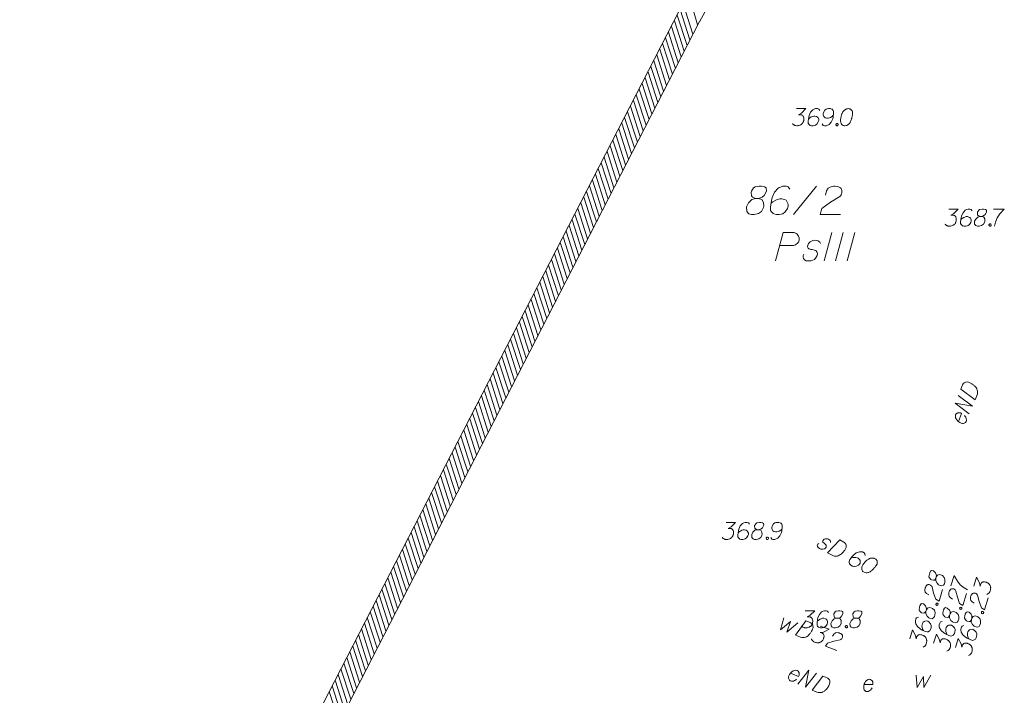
# Model space of a CAD drawing. Header units: metres. Extents: x 5555129 to 5556676, y 5635595 to 5636517.
# Tile 209 of 255: x 5556408 to 5556451, y 5636105 to 5636134. Entities that reach past the tile are written whole.
import ezdxf

# ---------------------------------------------------------------- set-up
doc = ezdxf.new("R2010")
doc.units = ezdxf.units.M
doc.header["$MEASUREMENT"] = 0
doc.linetypes.add('PRZER3-1', pattern=[4, 3, -1])
for name, color, linetype, lineweight in [('#digitalizacja', 7, 'Continuous', 18), ('#skartowane', 7, 'Continuous', 18), ('#zakres', 7, 'Continuous', 18)]:
    doc.layers.add(name, color=color, linetype=linetype, lineweight=lineweight)
doc.layers.add('GESDZI_O', color=7, linetype='Continuous', lineweight=18, true_color=0x0a0909)
doc.layers.add('GESKKL_O', color=7, linetype='PRZER3-1', lineweight=18, true_color=0x008000)

msp = doc.modelspace()

# ---------------------------------------------------------------- linework, layer by layer
at = {"layer": '#digitalizacja', "color": 1, "linetype": 'Continuous', "lineweight": 18, "flags": 128}
for points in [[(5556449.357, 5636117.97), (5556449.433, 5636118.156), (5556449.454, 5636118.192), (5556449.466, 5636118.206), (5556449.488, 5636118.229), (5556449.506, 5636118.241), (5556449.524, 5636118.253), (5556449.562, 5636118.269), (5556449.591, 5636118.276), (5556449.657, 5636118.281), (5556449.777, 5636118.232), (5556449.829, 5636118.204), (5556449.854, 5636118.187), (5556449.879, 5636118.171), (5556449.904, 5636118.154), (5556449.927, 5636118.132), (5556449.955, 5636118.107), (5556449.996, 5636118.065), (5556450.013, 5636118.046), (5556450.055, 5636117.977), (5556450.072, 5636117.926), (5556450.082, 5636117.871), (5556450.083, 5636117.812), (5556450.076, 5636117.764), (5556450.062, 5636117.713), (5556449.974, 5636117.5), (5556449.357, 5636117.97)], [(5556449.719, 5636116.877), (5556449.101, 5636117.347), (5556449.858, 5636117.216), (5556449.24, 5636117.686)], [(5556449.246, 5636116.548), (5556449.389, 5636116.897), (5556449.337, 5636116.925), (5556449.283, 5636116.935), (5556449.225, 5636116.933), (5556449.149, 5636116.887), (5556449.121, 5636116.835), (5556449.114, 5636116.787), (5556449.122, 5636116.713), (5556449.145, 5636116.659), (5556449.191, 5636116.602), (5556449.226, 5636116.562), (5556449.31, 5636116.502), (5556449.37, 5636116.478), (5556449.421, 5636116.463), (5556449.472, 5636116.461), (5556449.559, 5636116.502), (5556449.582, 5636116.544), (5556449.595, 5636116.59), (5556449.597, 5636116.595), (5556449.593, 5636116.68), (5556449.571, 5636116.734), (5556449.55, 5636116.761), (5556449.547, 5636116.769), (5556449.509, 5636116.816)], [(5556441.895, 5636105.522), (5556442.243, 5636105.375), (5556442.271, 5636105.427), (5556442.281, 5636105.481), (5556442.28, 5636105.539), (5556442.236, 5636105.615), (5556442.184, 5636105.644), (5556442.135, 5636105.651), (5556442.062, 5636105.644), (5556442.008, 5636105.622), (5556441.95, 5636105.576), (5556441.909, 5636105.542), (5556441.849, 5636105.459), (5556441.823, 5636105.399), (5556441.808, 5636105.347), (5556441.806, 5636105.297), (5556441.846, 5636105.21), (5556441.887, 5636105.186), (5556441.933, 5636105.173), (5556441.938, 5636105.171), (5556442.023, 5636105.173), (5556442.077, 5636105.195), (5556442.105, 5636105.216), (5556442.113, 5636105.219), (5556442.16, 5636105.256)], [(5556442.219, 5636105.045), (5556442.696, 5636105.658), (5556442.556, 5636104.903), (5556443.033, 5636105.515)], [(5556443.316, 5636105.395), (5556443.501, 5636105.317), (5556443.537, 5636105.296), (5556443.551, 5636105.283), (5556443.573, 5636105.261), (5556443.585, 5636105.243), (5556443.597, 5636105.225), (5556443.612, 5636105.187), (5556443.619, 5636105.158), (5556443.624, 5636105.092), (5556443.573, 5636104.972), (5556443.545, 5636104.92), (5556443.528, 5636104.896), (5556443.511, 5636104.871), (5556443.494, 5636104.846), (5556443.471, 5636104.823), (5556443.447, 5636104.795), (5556443.404, 5636104.755), (5556443.384, 5636104.738), (5556443.315, 5636104.697), (5556443.263, 5636104.68), (5556443.208, 5636104.672), (5556443.15, 5636104.671), (5556443.102, 5636104.678), (5556443.051, 5636104.693), (5556442.839, 5636104.783), (5556443.316, 5636105.395)]]:
    msp.add_lwpolyline(points, dxfattribs=at)
at = {"layer": '#digitalizacja', "color": 36, "linetype": 'Continuous', "lineweight": 18, "true_color": 0x7d3300, "flags": 128}
for points in [[(5556443.645, 5636111.242), (5556443.649, 5636111.287), (5556443.626, 5636111.332), (5556443.6, 5636111.359), (5556443.556, 5636111.39), (5556443.512, 5636111.407), (5556443.433, 5636111.409), (5556443.369, 5636111.389), (5556443.334, 5636111.361), (5556443.306, 5636111.322), (5556443.303, 5636111.29), (5556443.315, 5636111.264), (5556443.323, 5636111.253), (5556443.349, 5636111.226), (5556443.382, 5636111.201), (5556443.429, 5636111.163), (5556443.455, 5636111.136), (5556443.464, 5636111.091), (5556443.455, 5636111.049), (5556443.425, 5636111.005), (5556443.382, 5636110.974), (5556443.315, 5636110.949), (5556443.267, 5636110.948), (5556443.22, 5636110.96), (5556443.165, 5636110.982), (5556443.106, 5636111.021), (5556443.075, 5636111.064), (5556443.068, 5636111.101), (5556443.077, 5636111.143), (5556443.096, 5636111.179), (5556443.129, 5636111.202)], [(5556444.05, 5636111.361), (5556444.227, 5636111.267), (5556444.26, 5636111.242), (5556444.273, 5636111.228), (5556444.294, 5636111.204), (5556444.304, 5636111.185), (5556444.314, 5636111.167), (5556444.326, 5636111.127), (5556444.331, 5636111.097), (5556444.329, 5636111.031), (5556444.268, 5636110.917), (5556444.235, 5636110.867), (5556444.216, 5636110.844), (5556444.197, 5636110.821), (5556444.178, 5636110.798), (5556444.153, 5636110.777), (5556444.126, 5636110.751), (5556444.08, 5636110.716), (5556444.059, 5636110.7), (5556443.987, 5636110.665), (5556443.934, 5636110.653), (5556443.878, 5636110.649), (5556443.82, 5636110.654), (5556443.773, 5636110.665), (5556443.723, 5636110.685), (5556443.52, 5636110.793), (5556444.05, 5636111.361)], [(5556445.168, 5636110.672), (5556445.156, 5636110.751), (5556445.118, 5636110.792), (5556445.045, 5636110.831), (5556444.982, 5636110.838), (5556444.945, 5636110.844), (5556444.91, 5636110.842), (5556444.777, 5636110.793), (5556444.653, 5636110.698), (5556444.601, 5636110.639), (5556444.5, 5636110.499), (5556444.458, 5636110.421), (5556444.463, 5636110.378), (5556444.482, 5636110.314), (5556444.492, 5636110.296), (5556444.536, 5636110.252), (5556444.604, 5636110.216), (5556444.661, 5636110.199), (5556444.703, 5636110.19), (5556444.778, 5636110.204), (5556444.874, 5636110.259), (5556444.918, 5636110.303), (5556444.94, 5636110.345), (5556444.95, 5636110.426), (5556444.943, 5636110.464), (5556444.918, 5636110.504), (5556444.863, 5636110.553), (5556444.817, 5636110.578), (5556444.751, 5636110.593), (5556444.706, 5636110.596), (5556444.621, 5636110.588), (5556444.576, 5636110.579), (5556444.552, 5636110.571)], [(5556445.608, 5636110.531), (5556445.597, 5636110.537), (5556445.563, 5636110.548), (5556445.54, 5636110.554), (5556445.521, 5636110.557), (5556445.49, 5636110.56), (5556445.45, 5636110.561), (5556445.416, 5636110.56), (5556445.378, 5636110.553), (5556445.352, 5636110.54), (5556445.322, 5636110.523), (5556445.293, 5636110.505), (5556445.26, 5636110.482), (5556445.239, 5636110.466), (5556445.212, 5636110.441), (5556445.168, 5636110.397), (5556445.111, 5636110.327), (5556445.067, 5636110.27), (5556445.037, 5636110.213), (5556445.02, 5636110.168), (5556445.016, 5636110.11), (5556445.017, 5636110.076), (5556445.027, 5636110.031), (5556445.047, 5636109.993), (5556445.06, 5636109.98), (5556445.088, 5636109.958), (5556445.114, 5636109.944), (5556445.159, 5636109.927), (5556445.201, 5636109.918), (5556445.235, 5636109.92), (5556445.286, 5636109.926), (5556445.31, 5636109.934), (5556445.342, 5636109.943), (5556445.368, 5636109.956), (5556445.387, 5636109.966), (5556445.411, 5636109.987), (5556445.422, 5636109.994), (5556445.447, 5636110.015), (5556445.474, 5636110.04), (5556445.501, 5636110.066), (5556445.517, 5636110.084), (5556445.531, 5636110.097), (5556445.547, 5636110.115), (5556445.582, 5636110.157), (5556445.601, 5636110.18), (5556445.62, 5636110.203), (5556445.645, 5636110.237), (5556445.675, 5636110.281), (5556445.684, 5636110.297), (5556445.69, 5636110.32), (5556445.695, 5636110.344), (5556445.696, 5636110.383), (5556445.692, 5636110.413), (5556445.685, 5636110.437), (5556445.672, 5636110.463), (5556445.657, 5636110.485), (5556445.644, 5636110.498), (5556445.631, 5636110.512), (5556445.608, 5636110.531)]]:
    msp.add_lwpolyline(points, dxfattribs=at)
at = {"layer": '#digitalizacja', "color": 5, "linetype": 'Continuous', "lineweight": 18, "flags": 128}
for points in [[(5556441.599, 5636107.943), (5556441.459, 5636107.422), (5556441.894, 5636107.785), (5556441.731, 5636107.323), (5556442.213, 5636107.731)], [(5556442.565, 5636107.817), (5556442.754, 5636107.748), (5556442.791, 5636107.728), (5556442.805, 5636107.717), (5556442.829, 5636107.695), (5556442.842, 5636107.678), (5556442.854, 5636107.661), (5556442.872, 5636107.623), (5556442.88, 5636107.595), (5556442.888, 5636107.529), (5556442.843, 5636107.407), (5556442.818, 5636107.354), (5556442.802, 5636107.328), (5556442.786, 5636107.302), (5556442.771, 5636107.277), (5556442.749, 5636107.253), (5556442.726, 5636107.224), (5556442.686, 5636107.182), (5556442.667, 5636107.164), (5556442.6, 5636107.119), (5556442.549, 5636107.1), (5556442.495, 5636107.088), (5556442.436, 5636107.084), (5556442.388, 5636107.089), (5556442.336, 5636107.102), (5556442.12, 5636107.181), (5556442.565, 5636107.817)], [(5556443.198, 5636107.586), (5556443.586, 5636107.445), (5556443.334, 5636107.323), (5556443.19, 5636107.306), (5556443.29, 5636107.27), (5556443.31, 5636107.256), (5556443.319, 5636107.246), (5556443.328, 5636107.237), (5556443.337, 5636107.227), (5556443.353, 5636107.203), (5556443.358, 5636107.182), (5556443.363, 5636107.161), (5556443.363, 5636107.142), (5556443.36, 5636107.1), (5556443.353, 5636107.064), (5556443.347, 5636107.048), (5556443.339, 5636107.025), (5556443.321, 5636106.994), (5556443.308, 5636106.974), (5556443.294, 5636106.954), (5556443.282, 5636106.939), (5556443.273, 5636106.93), (5556443.263, 5636106.921), (5556443.254, 5636106.912), (5556443.236, 5636106.899), (5556443.212, 5636106.883), (5556443.189, 5636106.873), (5556443.174, 5636106.866), (5556443.153, 5636106.861), (5556443.132, 5636106.856), (5556443.106, 5636106.853), (5556443.093, 5636106.851), (5556443.05, 5636106.854), (5556443.015, 5636106.861), (5556442.991, 5636106.863), (5556442.952, 5636106.877), (5556442.91, 5636106.899), (5556442.895, 5636106.911), (5556442.88, 5636106.922), (5556442.866, 5636106.934), (5556442.853, 5636106.951), (5556442.84, 5636106.968), (5556442.821, 5636107.001), (5556442.812, 5636107.029)], [(5556443.727, 5636107.142), (5556443.793, 5636107.237), (5556443.862, 5636107.287), (5556443.922, 5636107.297), (5556443.978, 5636107.295), (5556444.019, 5636107.287), (5556444.046, 5636107.277), (5556444.094, 5636107.253), (5556444.124, 5636107.23), (5556444.138, 5636107.218), (5556444.165, 5636107.189), (5556444.174, 5636107.161), (5556444.177, 5636107.135), (5556444.176, 5636107.116), (5556444.174, 5636107.092), (5556444.164, 5636107.064), (5556444.148, 5636107.038), (5556444.137, 5636107.024), (5556444.117, 5636107.006), (5556444.093, 5636106.989), (5556444.07, 5636106.979), (5556443.792, 5636106.923), (5556443.517, 5636106.841), (5556443.423, 5636106.706), (5556443.928, 5636106.521)]]:
    msp.add_lwpolyline(points, dxfattribs=at)
at = {"layer": '#skartowane', "color": 7, "linetype": 'Continuous', "lineweight": 18, "flags": 128}
for points in [[(5556442.155, 5636130.257), (5556442.568, 5636130.257), (5556442.374, 5636130.056), (5556442.244, 5636129.991), (5556442.35, 5636129.991), (5556442.374, 5636129.985), (5556442.385, 5636129.979), (5556442.397, 5636129.973), (5556442.409, 5636129.967), (5556442.433, 5636129.95), (5556442.444, 5636129.932), (5556442.456, 5636129.914), (5556442.462, 5636129.897), (5556442.474, 5636129.855), (5556442.48, 5636129.82), (5556442.48, 5636129.802), (5556442.48, 5636129.778), (5556442.474, 5636129.743), (5556442.468, 5636129.719), (5556442.462, 5636129.696), (5556442.456, 5636129.678), (5556442.45, 5636129.666), (5556442.444, 5636129.654), (5556442.439, 5636129.643), (5556442.427, 5636129.625), (5556442.409, 5636129.601), (5556442.391, 5636129.584), (5556442.38, 5636129.572), (5556442.362, 5636129.56), (5556442.344, 5636129.548), (5556442.32, 5636129.536), (5556442.309, 5636129.53), (5556442.267, 5636129.519), (5556442.232, 5636129.513), (5556442.208, 5636129.507), (5556442.167, 5636129.507), (5556442.12, 5636129.513), (5556442.102, 5636129.519), (5556442.084, 5636129.525), (5556442.066, 5636129.53), (5556442.049, 5636129.542), (5556442.031, 5636129.554), (5556442.002, 5636129.578), (5556441.984, 5636129.601)], [(5556443.177, 5636130.174), (5556443.129, 5636130.239), (5556443.076, 5636130.257), (5556442.994, 5636130.257), (5556442.935, 5636130.233), (5556442.899, 5636130.221), (5556442.87, 5636130.204), (5556442.775, 5636130.097), (5556442.71, 5636129.956), (5556442.692, 5636129.879), (5556442.669, 5636129.708), (5556442.669, 5636129.619), (5556442.692, 5636129.584), (5556442.74, 5636129.536), (5556442.757, 5636129.525), (5556442.816, 5636129.507), (5556442.893, 5636129.507), (5556442.952, 5636129.519), (5556442.994, 5636129.53), (5556443.053, 5636129.578), (5556443.112, 5636129.672), (5556443.129, 5636129.731), (5556443.129, 5636129.778), (5556443.1, 5636129.855), (5556443.076, 5636129.885), (5556443.035, 5636129.908), (5556442.964, 5636129.926), (5556442.911, 5636129.926), (5556442.846, 5636129.908), (5556442.805, 5636129.891), (5556442.734, 5636129.843), (5556442.698, 5636129.814), (5556442.681, 5636129.796)], [(5556443.277, 5636129.589), (5556443.324, 5636129.525), (5556443.377, 5636129.507), (5556443.46, 5636129.507), (5556443.519, 5636129.53), (5556443.555, 5636129.542), (5556443.584, 5636129.56), (5556443.679, 5636129.666), (5556443.744, 5636129.808), (5556443.761, 5636129.885), (5556443.785, 5636130.056), (5556443.785, 5636130.145), (5556443.761, 5636130.18), (5556443.714, 5636130.227), (5556443.696, 5636130.239), (5556443.637, 5636130.257), (5556443.56, 5636130.257), (5556443.501, 5636130.245), (5556443.46, 5636130.233), (5556443.401, 5636130.186), (5556443.342, 5636130.091), (5556443.324, 5636130.032), (5556443.324, 5636129.985), (5556443.354, 5636129.908), (5556443.377, 5636129.879), (5556443.419, 5636129.855), (5556443.49, 5636129.837), (5556443.543, 5636129.837), (5556443.608, 5636129.855), (5556443.649, 5636129.873), (5556443.72, 5636129.92), (5556443.755, 5636129.95), (5556443.773, 5636129.967)], [(5556444.44, 5636130.257), (5556444.428, 5636130.257), (5556444.393, 5636130.251), (5556444.369, 5636130.245), (5556444.352, 5636130.239), (5556444.322, 5636130.227), (5556444.287, 5636130.21), (5556444.257, 5636130.192), (5556444.228, 5636130.168), (5556444.21, 5636130.145), (5556444.192, 5636130.115), (5556444.175, 5636130.086), (5556444.157, 5636130.05), (5556444.145, 5636130.026), (5556444.133, 5636129.991), (5556444.116, 5636129.932), (5556444.098, 5636129.843), (5556444.086, 5636129.773), (5556444.086, 5636129.708), (5556444.092, 5636129.66), (5556444.116, 5636129.607), (5556444.133, 5636129.578), (5556444.163, 5636129.542), (5556444.198, 5636129.519), (5556444.216, 5636129.513), (5556444.251, 5636129.507), (5556444.281, 5636129.507), (5556444.328, 5636129.513), (5556444.369, 5636129.525), (5556444.399, 5636129.542), (5556444.44, 5636129.572), (5556444.458, 5636129.589), (5556444.482, 5636129.613), (5556444.499, 5636129.637), (5556444.511, 5636129.654), (5556444.523, 5636129.684), (5556444.529, 5636129.696), (5556444.541, 5636129.725), (5556444.553, 5636129.761), (5556444.564, 5636129.796), (5556444.57, 5636129.82), (5556444.576, 5636129.837), (5556444.582, 5636129.861), (5556444.594, 5636129.914), (5556444.6, 5636129.944), (5556444.606, 5636129.973), (5556444.612, 5636130.015), (5556444.617, 5636130.068), (5556444.617, 5636130.086), (5556444.612, 5636130.109), (5556444.606, 5636130.133), (5556444.588, 5636130.168), (5556444.57, 5636130.192), (5556444.553, 5636130.21), (5556444.529, 5636130.227), (5556444.505, 5636130.239), (5556444.488, 5636130.245), (5556444.47, 5636130.251), (5556444.44, 5636130.257)], [(5556443.921, 5636129.607), (5556443.95, 5636129.607), (5556443.968, 5636129.595), (5556443.986, 5636129.572), (5556443.986, 5636129.542), (5556443.968, 5636129.519), (5556443.95, 5636129.507), (5556443.921, 5636129.507), (5556443.903, 5636129.519), (5556443.885, 5636129.542), (5556443.885, 5636129.572), (5556443.903, 5636129.595), (5556443.921, 5636129.607)], [(5556448.83, 5636125.857), (5556449.243, 5636125.857), (5556449.048, 5636125.657), (5556448.918, 5636125.592), (5556449.025, 5636125.592), (5556449.048, 5636125.586), (5556449.06, 5636125.58), (5556449.072, 5636125.574), (5556449.084, 5636125.568), (5556449.107, 5636125.55), (5556449.119, 5636125.532), (5556449.131, 5636125.515), (5556449.137, 5636125.497), (5556449.149, 5636125.456), (5556449.154, 5636125.42), (5556449.154, 5636125.403), (5556449.154, 5636125.379), (5556449.149, 5636125.343), (5556449.143, 5636125.32), (5556449.137, 5636125.296), (5556449.131, 5636125.279), (5556449.125, 5636125.267), (5556449.119, 5636125.255), (5556449.113, 5636125.243), (5556449.101, 5636125.225), (5556449.084, 5636125.202), (5556449.066, 5636125.184), (5556449.054, 5636125.172), (5556449.036, 5636125.16), (5556449.019, 5636125.149), (5556448.995, 5636125.137), (5556448.983, 5636125.131), (5556448.942, 5636125.119), (5556448.906, 5636125.113), (5556448.883, 5636125.107), (5556448.842, 5636125.107), (5556448.794, 5636125.113), (5556448.777, 5636125.119), (5556448.759, 5636125.125), (5556448.741, 5636125.131), (5556448.723, 5636125.143), (5556448.706, 5636125.155), (5556448.676, 5636125.178), (5556448.658, 5636125.202)], [(5556449.851, 5636125.775), (5556449.804, 5636125.84), (5556449.751, 5636125.857), (5556449.668, 5636125.857), (5556449.609, 5636125.834), (5556449.574, 5636125.822), (5556449.544, 5636125.804), (5556449.45, 5636125.698), (5556449.385, 5636125.556), (5556449.367, 5636125.479), (5556449.343, 5636125.308), (5556449.343, 5636125.22), (5556449.367, 5636125.184), (5556449.414, 5636125.137), (5556449.432, 5636125.125), (5556449.491, 5636125.107), (5556449.568, 5636125.107), (5556449.627, 5636125.119), (5556449.668, 5636125.131), (5556449.727, 5636125.178), (5556449.786, 5636125.273), (5556449.804, 5636125.332), (5556449.804, 5636125.379), (5556449.775, 5636125.456), (5556449.751, 5636125.485), (5556449.71, 5636125.509), (5556449.639, 5636125.527), (5556449.586, 5636125.527), (5556449.521, 5636125.509), (5556449.479, 5636125.491), (5556449.408, 5636125.444), (5556449.373, 5636125.414), (5556449.355, 5636125.397)], [(5556450.188, 5636125.532), (5556450.27, 5636125.532), (5556450.294, 5636125.538), (5556450.365, 5636125.568), (5556450.418, 5636125.615), (5556450.477, 5636125.727), (5556450.471, 5636125.81), (5556450.43, 5636125.84), (5556450.347, 5636125.857), (5556450.288, 5636125.857), (5556450.176, 5636125.84), (5556450.141, 5636125.81), (5556450.082, 5636125.721), (5556450.076, 5636125.692), (5556450.087, 5636125.603), (5556450.111, 5636125.568), (5556450.188, 5636125.532), (5556450.093, 5636125.509), (5556450.005, 5636125.42), (5556449.958, 5636125.332), (5556449.952, 5636125.302), (5556449.958, 5636125.19), (5556450.011, 5636125.131), (5556450.082, 5636125.107), (5556450.152, 5636125.107), (5556450.265, 5636125.137), (5556450.347, 5636125.19), (5556450.4, 5636125.296), (5556450.406, 5636125.332), (5556450.4, 5636125.426), (5556450.353, 5636125.509), (5556450.27, 5636125.532)], [(5556450.784, 5636125.857), (5556451.257, 5636125.857), (5556451.227, 5636125.828), (5556451.056, 5636125.645), (5556450.938, 5636125.479), (5556450.867, 5636125.284), (5556450.82, 5636125.107)], [(5556450.619, 5636125.208), (5556450.648, 5636125.208), (5556450.666, 5636125.196), (5556450.684, 5636125.172), (5556450.684, 5636125.143), (5556450.666, 5636125.119), (5556450.648, 5636125.107), (5556450.619, 5636125.107), (5556450.601, 5636125.119), (5556450.583, 5636125.143), (5556450.583, 5636125.172), (5556450.601, 5636125.196), (5556450.619, 5636125.208)], [(5556439.075, 5636112.129), (5556439.488, 5636112.129), (5556439.293, 5636111.928), (5556439.163, 5636111.863), (5556439.269, 5636111.863), (5556439.293, 5636111.858), (5556439.305, 5636111.852), (5556439.317, 5636111.846), (5556439.328, 5636111.84), (5556439.352, 5636111.822), (5556439.364, 5636111.804), (5556439.376, 5636111.787), (5556439.382, 5636111.769), (5556439.393, 5636111.728), (5556439.399, 5636111.692), (5556439.399, 5636111.674), (5556439.399, 5636111.651), (5556439.393, 5636111.615), (5556439.387, 5636111.592), (5556439.382, 5636111.568), (5556439.376, 5636111.55), (5556439.37, 5636111.539), (5556439.364, 5636111.527), (5556439.358, 5636111.515), (5556439.346, 5636111.497), (5556439.328, 5636111.474), (5556439.311, 5636111.456), (5556439.299, 5636111.444), (5556439.281, 5636111.432), (5556439.263, 5636111.421), (5556439.24, 5636111.409), (5556439.228, 5636111.403), (5556439.187, 5636111.391), (5556439.151, 5636111.385), (5556439.128, 5636111.379), (5556439.086, 5636111.379), (5556439.039, 5636111.385), (5556439.021, 5636111.391), (5556439.004, 5636111.397), (5556438.986, 5636111.403), (5556438.968, 5636111.415), (5556438.95, 5636111.426), (5556438.921, 5636111.45), (5556438.903, 5636111.474)], [(5556440.096, 5636112.047), (5556440.049, 5636112.111), (5556439.996, 5636112.129), (5556439.913, 5636112.129), (5556439.854, 5636112.106), (5556439.819, 5636112.094), (5556439.789, 5636112.076), (5556439.695, 5636111.97), (5556439.63, 5636111.828), (5556439.612, 5636111.751), (5556439.588, 5636111.58), (5556439.588, 5636111.491), (5556439.612, 5636111.456), (5556439.659, 5636111.409), (5556439.677, 5636111.397), (5556439.736, 5636111.379), (5556439.813, 5636111.379), (5556439.872, 5636111.391), (5556439.913, 5636111.403), (5556439.972, 5636111.45), (5556440.031, 5636111.545), (5556440.049, 5636111.604), (5556440.049, 5636111.651), (5556440.019, 5636111.728), (5556439.996, 5636111.757), (5556439.954, 5636111.781), (5556439.883, 5636111.798), (5556439.83, 5636111.798), (5556439.765, 5636111.781), (5556439.724, 5636111.763), (5556439.653, 5636111.716), (5556439.618, 5636111.686), (5556439.6, 5636111.669)], [(5556440.433, 5636111.804), (5556440.515, 5636111.804), (5556440.539, 5636111.81), (5556440.61, 5636111.84), (5556440.663, 5636111.887), (5556440.722, 5636111.999), (5556440.716, 5636112.082), (5556440.675, 5636112.111), (5556440.592, 5636112.129), (5556440.533, 5636112.129), (5556440.421, 5636112.111), (5556440.385, 5636112.082), (5556440.326, 5636111.993), (5556440.32, 5636111.964), (5556440.332, 5636111.875), (5556440.356, 5636111.84), (5556440.433, 5636111.804), (5556440.338, 5636111.781), (5556440.25, 5636111.692), (5556440.202, 5636111.604), (5556440.196, 5636111.574), (5556440.202, 5636111.462), (5556440.255, 5636111.403), (5556440.326, 5636111.379), (5556440.397, 5636111.379), (5556440.509, 5636111.409), (5556440.592, 5636111.462), (5556440.645, 5636111.568), (5556440.651, 5636111.604), (5556440.645, 5636111.698), (5556440.598, 5636111.781), (5556440.515, 5636111.804)], [(5556441.029, 5636111.462), (5556441.076, 5636111.397), (5556441.129, 5636111.379), (5556441.212, 5636111.379), (5556441.271, 5636111.403), (5556441.307, 5636111.415), (5556441.336, 5636111.432), (5556441.431, 5636111.539), (5556441.496, 5636111.68), (5556441.513, 5636111.757), (5556441.537, 5636111.928), (5556441.537, 5636112.017), (5556441.513, 5636112.052), (5556441.466, 5636112.1), (5556441.448, 5636112.111), (5556441.389, 5636112.129), (5556441.312, 5636112.129), (5556441.253, 5636112.117), (5556441.212, 5636112.106), (5556441.153, 5636112.058), (5556441.094, 5636111.964), (5556441.076, 5636111.905), (5556441.076, 5636111.858), (5556441.106, 5636111.781), (5556441.129, 5636111.751), (5556441.171, 5636111.728), (5556441.242, 5636111.71), (5556441.295, 5636111.71), (5556441.36, 5636111.728), (5556441.401, 5636111.745), (5556441.472, 5636111.793), (5556441.507, 5636111.822), (5556441.525, 5636111.84)], [(5556440.864, 5636111.48), (5556440.893, 5636111.48), (5556440.911, 5636111.468), (5556440.929, 5636111.444), (5556440.929, 5636111.415), (5556440.911, 5636111.391), (5556440.893, 5636111.379), (5556440.864, 5636111.379), (5556440.846, 5636111.391), (5556440.828, 5636111.415), (5556440.828, 5636111.444), (5556440.846, 5636111.468), (5556440.864, 5636111.48)], [(5556448.256, 5636109.666), (5556448.28, 5636109.745), (5556448.281, 5636109.769), (5556448.273, 5636109.846), (5556448.244, 5636109.91), (5556448.153, 5636109.999), (5556448.072, 5636110.017), (5556448.032, 5636109.986), (5556447.991, 5636109.912), (5556447.974, 5636109.856), (5556447.959, 5636109.743), (5556447.977, 5636109.701), (5556448.045, 5636109.619), (5556448.071, 5636109.605), (5556448.159, 5636109.59), (5556448.2, 5636109.603), (5556448.256, 5636109.666), (5556448.252, 5636109.569), (5556448.311, 5636109.458), (5556448.382, 5636109.388), (5556448.409, 5636109.373), (5556448.518, 5636109.347), (5556448.59, 5636109.381), (5556448.633, 5636109.442), (5556448.653, 5636109.509), (5556448.657, 5636109.625), (5556448.63, 5636109.72), (5556448.544, 5636109.801), (5556448.512, 5636109.817), (5556448.419, 5636109.839), (5556448.327, 5636109.818), (5556448.28, 5636109.745)], [(5556448.919, 5636109.352), (5556449.055, 5636109.804), (5556449.075, 5636109.768), (5556449.201, 5636109.551), (5556449.325, 5636109.39), (5556449.492, 5636109.266), (5556449.648, 5636109.17)], [(5556449.92, 5636109.328), (5556450.039, 5636109.724), (5556450.175, 5636109.48), (5556450.2, 5636109.336), (5556450.231, 5636109.438), (5556450.243, 5636109.459), (5556450.252, 5636109.469), (5556450.261, 5636109.478), (5556450.27, 5636109.488), (5556450.294, 5636109.505), (5556450.314, 5636109.512), (5556450.335, 5636109.518), (5556450.354, 5636109.518), (5556450.396, 5636109.518), (5556450.432, 5636109.513), (5556450.449, 5636109.508), (5556450.472, 5636109.501), (5556450.504, 5636109.485), (5556450.525, 5636109.473), (5556450.546, 5636109.461), (5556450.561, 5636109.45), (5556450.571, 5636109.441), (5556450.58, 5636109.432), (5556450.59, 5636109.423), (5556450.603, 5636109.406), (5556450.621, 5636109.382), (5556450.633, 5636109.36), (5556450.641, 5636109.346), (5556450.647, 5636109.325), (5556450.653, 5636109.305), (5556450.657, 5636109.279), (5556450.66, 5636109.266), (5556450.659, 5636109.223), (5556450.655, 5636109.187), (5556450.653, 5636109.163), (5556450.642, 5636109.123), (5556450.622, 5636109.08), (5556450.611, 5636109.064), (5556450.601, 5636109.049), (5556450.59, 5636109.034), (5556450.574, 5636109.02), (5556450.557, 5636109.007), (5556450.526, 5636108.985), (5556450.498, 5636108.975)], [(5556447.948, 5636108.951), (5556447.849, 5636109.011), (5556447.795, 5636109.077), (5556447.782, 5636109.137), (5556447.781, 5636109.193), (5556447.787, 5636109.234), (5556447.795, 5636109.262), (5556447.816, 5636109.311), (5556447.838, 5636109.342), (5556447.849, 5636109.357), (5556447.876, 5636109.386), (5556447.904, 5636109.396), (5556447.93, 5636109.401), (5556447.948, 5636109.401), (5556447.973, 5636109.4), (5556448.001, 5636109.391), (5556448.027, 5636109.377), (5556448.043, 5636109.367), (5556448.062, 5636109.348), (5556448.079, 5636109.325), (5556448.091, 5636109.303), (5556448.163, 5636109.028), (5556448.26, 5636108.758), (5556448.401, 5636108.673), (5556448.556, 5636109.187)], [(5556448.99, 5636108.769), (5556448.892, 5636108.83), (5556448.837, 5636108.896), (5556448.824, 5636108.955), (5556448.823, 5636109.011), (5556448.829, 5636109.052), (5556448.837, 5636109.081), (5556448.859, 5636109.13), (5556448.88, 5636109.16), (5556448.891, 5636109.176), (5556448.918, 5636109.204), (5556448.946, 5636109.215), (5556448.972, 5636109.219), (5556448.99, 5636109.22), (5556449.015, 5636109.218), (5556449.043, 5636109.21), (5556449.07, 5636109.196), (5556449.085, 5636109.185), (5556449.104, 5636109.167), (5556449.122, 5636109.143), (5556449.133, 5636109.121), (5556449.205, 5636108.847), (5556449.302, 5636108.577), (5556449.443, 5636108.491), (5556449.598, 5636109.006)], [(5556449.942, 5636108.582), (5556449.843, 5636108.642), (5556449.789, 5636108.708), (5556449.776, 5636108.767), (5556449.774, 5636108.823), (5556449.78, 5636108.865), (5556449.789, 5636108.893), (5556449.81, 5636108.942), (5556449.831, 5636108.973), (5556449.842, 5636108.988), (5556449.869, 5636109.017), (5556449.897, 5636109.027), (5556449.923, 5636109.031), (5556449.942, 5636109.032), (5556449.966, 5636109.031), (5556449.994, 5636109.022), (5556450.021, 5636109.008), (5556450.036, 5636108.997), (5556450.055, 5636108.979), (5556450.073, 5636108.955), (5556450.085, 5636108.933), (5556450.156, 5636108.659), (5556450.254, 5636108.389), (5556450.395, 5636108.303), (5556450.55, 5636108.818)], [(5556442.543, 5636108.257), (5556442.956, 5636108.257), (5556442.761, 5636108.056), (5556442.631, 5636107.991), (5556442.737, 5636107.991), (5556442.761, 5636107.985), (5556442.773, 5636107.979), (5556442.785, 5636107.973), (5556442.796, 5636107.967), (5556442.82, 5636107.95), (5556442.832, 5636107.932), (5556442.844, 5636107.914), (5556442.85, 5636107.897), (5556442.861, 5636107.855), (5556442.867, 5636107.82), (5556442.867, 5636107.802), (5556442.867, 5636107.778), (5556442.861, 5636107.743), (5556442.856, 5636107.719), (5556442.85, 5636107.696), (5556442.844, 5636107.678), (5556442.838, 5636107.666), (5556442.832, 5636107.655), (5556442.826, 5636107.643), (5556442.814, 5636107.625), (5556442.796, 5636107.601), (5556442.779, 5636107.584), (5556442.767, 5636107.572), (5556442.749, 5636107.56), (5556442.732, 5636107.548), (5556442.708, 5636107.536), (5556442.696, 5636107.53), (5556442.655, 5636107.519), (5556442.619, 5636107.513), (5556442.596, 5636107.507), (5556442.554, 5636107.507), (5556442.507, 5636107.513), (5556442.489, 5636107.519), (5556442.472, 5636107.525), (5556442.454, 5636107.53), (5556442.436, 5636107.542), (5556442.419, 5636107.554), (5556442.389, 5636107.578), (5556442.371, 5636107.601)], [(5556443.564, 5636108.174), (5556443.517, 5636108.239), (5556443.464, 5636108.257), (5556443.381, 5636108.257), (5556443.322, 5636108.233), (5556443.287, 5636108.221), (5556443.257, 5636108.204), (5556443.163, 5636108.097), (5556443.098, 5636107.956), (5556443.08, 5636107.879), (5556443.056, 5636107.708), (5556443.056, 5636107.619), (5556443.08, 5636107.584), (5556443.127, 5636107.536), (5556443.145, 5636107.525), (5556443.204, 5636107.507), (5556443.281, 5636107.507), (5556443.34, 5636107.519), (5556443.381, 5636107.53), (5556443.44, 5636107.578), (5556443.499, 5636107.672), (5556443.517, 5636107.731), (5556443.517, 5636107.778), (5556443.487, 5636107.855), (5556443.464, 5636107.885), (5556443.422, 5636107.908), (5556443.352, 5636107.926), (5556443.298, 5636107.926), (5556443.233, 5636107.908), (5556443.192, 5636107.891), (5556443.121, 5636107.843), (5556443.086, 5636107.814), (5556443.068, 5636107.796)], [(5556443.901, 5636107.932), (5556443.983, 5636107.932), (5556444.007, 5636107.938), (5556444.078, 5636107.967), (5556444.131, 5636108.015), (5556444.19, 5636108.127), (5556444.184, 5636108.21), (5556444.143, 5636108.239), (5556444.06, 5636108.257), (5556444.001, 5636108.257), (5556443.889, 5636108.239), (5556443.853, 5636108.21), (5556443.794, 5636108.121), (5556443.789, 5636108.092), (5556443.8, 5636108.003), (5556443.824, 5636107.967), (5556443.901, 5636107.932), (5556443.806, 5636107.908), (5556443.718, 5636107.82), (5556443.67, 5636107.731), (5556443.664, 5636107.702), (5556443.67, 5636107.59), (5556443.724, 5636107.53), (5556443.794, 5636107.507), (5556443.865, 5636107.507), (5556443.977, 5636107.536), (5556444.06, 5636107.59), (5556444.113, 5636107.696), (5556444.119, 5636107.731), (5556444.113, 5636107.826), (5556444.066, 5636107.908), (5556443.983, 5636107.932)], [(5556444.733, 5636107.932), (5556444.816, 5636107.932), (5556444.84, 5636107.938), (5556444.91, 5636107.967), (5556444.964, 5636108.015), (5556445.023, 5636108.127), (5556445.017, 5636108.21), (5556444.975, 5636108.239), (5556444.893, 5636108.257), (5556444.834, 5636108.257), (5556444.721, 5636108.239), (5556444.686, 5636108.21), (5556444.627, 5636108.121), (5556444.621, 5636108.092), (5556444.633, 5636108.003), (5556444.657, 5636107.967), (5556444.733, 5636107.932), (5556444.639, 5636107.908), (5556444.55, 5636107.82), (5556444.503, 5636107.731), (5556444.497, 5636107.702), (5556444.503, 5636107.59), (5556444.556, 5636107.53), (5556444.627, 5636107.507), (5556444.698, 5636107.507), (5556444.81, 5636107.536), (5556444.893, 5636107.59), (5556444.946, 5636107.696), (5556444.952, 5636107.731), (5556444.946, 5636107.826), (5556444.899, 5636107.908), (5556444.816, 5636107.932)], [(5556447.822, 5636108.224), (5556447.846, 5636108.303), (5556447.847, 5636108.328), (5556447.839, 5636108.404), (5556447.809, 5636108.469), (5556447.719, 5636108.558), (5556447.638, 5636108.576), (5556447.598, 5636108.545), (5556447.557, 5636108.471), (5556447.54, 5636108.414), (5556447.524, 5636108.301), (5556447.542, 5636108.259), (5556447.61, 5636108.177), (5556447.637, 5636108.163), (5556447.725, 5636108.149), (5556447.766, 5636108.161), (5556447.822, 5636108.224), (5556447.817, 5636108.127), (5556447.877, 5636108.017), (5556447.948, 5636107.946), (5556447.974, 5636107.932), (5556448.083, 5636107.905), (5556448.155, 5636107.939), (5556448.198, 5636108), (5556448.219, 5636108.068), (5556448.223, 5636108.184), (5556448.196, 5636108.278), (5556448.109, 5636108.36), (5556448.077, 5636108.376), (5556447.985, 5636108.397), (5556447.892, 5636108.376), (5556447.846, 5636108.303)], [(5556448.257, 5636108.543), (5556448.266, 5636108.572), (5556448.282, 5636108.585), (5556448.31, 5636108.595), (5556448.338, 5636108.587), (5556448.356, 5636108.563), (5556448.362, 5636108.543), (5556448.353, 5636108.514), (5556448.337, 5636108.501), (5556448.309, 5636108.491), (5556448.281, 5636108.499), (5556448.263, 5636108.523), (5556448.257, 5636108.543)], [(5556448.864, 5636108.043), (5556448.888, 5636108.122), (5556448.889, 5636108.146), (5556448.881, 5636108.223), (5556448.851, 5636108.287), (5556448.761, 5636108.376), (5556448.68, 5636108.394), (5556448.64, 5636108.363), (5556448.599, 5636108.289), (5556448.582, 5636108.233), (5556448.567, 5636108.12), (5556448.585, 5636108.078), (5556448.652, 5636107.995), (5556448.679, 5636107.981), (5556448.767, 5636107.967), (5556448.808, 5636107.979), (5556448.864, 5636108.043), (5556448.859, 5636107.945), (5556448.919, 5636107.835), (5556448.99, 5636107.764), (5556449.016, 5636107.75), (5556449.126, 5636107.723), (5556449.197, 5636107.757), (5556449.241, 5636107.818), (5556449.261, 5636107.886), (5556449.265, 5636108.002), (5556449.238, 5636108.097), (5556449.152, 5636108.178), (5556449.119, 5636108.194), (5556449.027, 5636108.216), (5556448.934, 5636108.194), (5556448.888, 5636108.122)], [(5556449.299, 5636108.362), (5556449.308, 5636108.39), (5556449.324, 5636108.404), (5556449.352, 5636108.414), (5556449.38, 5636108.405), (5556449.398, 5636108.381), (5556449.404, 5636108.361), (5556449.395, 5636108.333), (5556449.379, 5636108.319), (5556449.351, 5636108.309), (5556449.323, 5636108.318), (5556449.306, 5636108.341), (5556449.299, 5636108.362)], [(5556447.493, 5636107.972), (5556447.417, 5636107.945), (5556447.385, 5636107.9), (5556447.361, 5636107.82), (5556447.367, 5636107.757), (5556447.368, 5636107.72), (5556447.376, 5636107.686), (5556447.451, 5636107.565), (5556447.568, 5636107.462), (5556447.636, 5636107.423), (5556447.793, 5636107.351), (5556447.878, 5636107.325), (5556447.919, 5636107.338), (5556447.978, 5636107.369), (5556447.994, 5636107.383), (5556448.028, 5636107.434), (5556448.05, 5636107.508), (5556448.056, 5636107.568), (5556448.057, 5636107.611), (5556448.028, 5636107.681), (5556447.955, 5636107.765), (5556447.903, 5636107.799), (5556447.858, 5636107.812), (5556447.776, 5636107.806), (5556447.741, 5636107.792), (5556447.707, 5636107.759), (5556447.669, 5636107.697), (5556447.654, 5636107.646), (5556447.652, 5636107.579), (5556447.657, 5636107.534), (5556447.682, 5636107.452), (5556447.7, 5636107.41), (5556447.712, 5636107.388)], [(5556449.815, 5636107.855), (5556449.839, 5636107.934), (5556449.84, 5636107.958), (5556449.833, 5636108.035), (5556449.803, 5636108.099), (5556449.712, 5636108.188), (5556449.631, 5636108.206), (5556449.591, 5636108.175), (5556449.55, 5636108.101), (5556449.533, 5636108.045), (5556449.518, 5636107.932), (5556449.536, 5636107.89), (5556449.604, 5636107.808), (5556449.63, 5636107.794), (5556449.719, 5636107.779), (5556449.759, 5636107.792), (5556449.815, 5636107.855), (5556449.811, 5636107.758), (5556449.87, 5636107.647), (5556449.941, 5636107.577), (5556449.968, 5636107.562), (5556450.077, 5636107.536), (5556450.149, 5636107.57), (5556450.192, 5636107.631), (5556450.212, 5636107.698), (5556450.216, 5636107.814), (5556450.189, 5636107.909), (5556450.103, 5636107.99), (5556450.071, 5636108.006), (5556449.979, 5636108.028), (5556449.886, 5636108.006), (5556449.839, 5636107.934)], [(5556450.251, 5636108.174), (5556450.259, 5636108.202), (5556450.276, 5636108.216), (5556450.303, 5636108.226), (5556450.332, 5636108.218), (5556450.349, 5636108.194), (5556450.355, 5636108.173), (5556450.347, 5636108.145), (5556450.33, 5636108.132), (5556450.303, 5636108.121), (5556450.274, 5636108.13), (5556450.257, 5636108.154), (5556450.251, 5636108.174)], [(5556444.332, 5636107.607), (5556444.361, 5636107.607), (5556444.379, 5636107.595), (5556444.397, 5636107.572), (5556444.397, 5636107.542), (5556444.379, 5636107.519), (5556444.361, 5636107.507), (5556444.332, 5636107.507), (5556444.314, 5636107.519), (5556444.296, 5636107.542), (5556444.296, 5636107.572), (5556444.314, 5636107.595), (5556444.332, 5636107.607)], [(5556447.119, 5636107.018), (5556447.238, 5636107.413), (5556447.374, 5636107.169), (5556447.399, 5636107.026), (5556447.43, 5636107.127), (5556447.442, 5636107.148), (5556447.451, 5636107.158), (5556447.46, 5636107.168), (5556447.469, 5636107.177), (5556447.493, 5636107.195), (5556447.514, 5636107.201), (5556447.534, 5636107.207), (5556447.553, 5636107.208), (5556447.596, 5636107.207), (5556447.631, 5636107.202), (5556447.648, 5636107.197), (5556447.671, 5636107.191), (5556447.703, 5636107.175), (5556447.724, 5636107.162), (5556447.745, 5636107.15), (5556447.76, 5636107.139), (5556447.77, 5636107.13), (5556447.779, 5636107.121), (5556447.789, 5636107.112), (5556447.803, 5636107.095), (5556447.82, 5636107.072), (5556447.832, 5636107.05), (5556447.84, 5636107.035), (5556447.846, 5636107.014), (5556447.852, 5636106.994), (5556447.857, 5636106.968), (5556447.859, 5636106.955), (5556447.858, 5636106.912), (5556447.854, 5636106.876), (5556447.853, 5636106.852), (5556447.841, 5636106.813), (5556447.821, 5636106.769), (5556447.811, 5636106.754), (5556447.8, 5636106.738), (5556447.789, 5636106.723), (5556447.773, 5636106.71), (5556447.756, 5636106.696), (5556447.725, 5636106.675), (5556447.697, 5636106.664)], [(5556448.535, 5636107.79), (5556448.459, 5636107.764), (5556448.427, 5636107.718), (5556448.403, 5636107.639), (5556448.409, 5636107.576), (5556448.41, 5636107.538), (5556448.418, 5636107.505), (5556448.493, 5636107.384), (5556448.61, 5636107.281), (5556448.678, 5636107.241), (5556448.835, 5636107.169), (5556448.92, 5636107.144), (5556448.961, 5636107.156), (5556449.02, 5636107.188), (5556449.036, 5636107.202), (5556449.07, 5636107.253), (5556449.092, 5636107.326), (5556449.098, 5636107.386), (5556449.099, 5636107.429), (5556449.07, 5636107.5), (5556448.997, 5636107.583), (5556448.946, 5636107.617), (5556448.9, 5636107.631), (5556448.818, 5636107.625), (5556448.783, 5636107.611), (5556448.749, 5636107.578), (5556448.711, 5636107.515), (5556448.696, 5636107.464), (5556448.694, 5636107.397), (5556448.699, 5636107.352), (5556448.724, 5636107.271), (5556448.742, 5636107.228), (5556448.754, 5636107.206)], [(5556449.486, 5636107.603), (5556449.411, 5636107.576), (5556449.378, 5636107.53), (5556449.355, 5636107.451), (5556449.36, 5636107.388), (5556449.361, 5636107.351), (5556449.37, 5636107.317), (5556449.444, 5636107.196), (5556449.561, 5636107.093), (5556449.63, 5636107.054), (5556449.787, 5636106.982), (5556449.872, 5636106.956), (5556449.912, 5636106.969), (5556449.971, 5636107), (5556449.988, 5636107.014), (5556450.022, 5636107.065), (5556450.044, 5636107.139), (5556450.049, 5636107.199), (5556450.05, 5636107.242), (5556450.022, 5636107.312), (5556449.948, 5636107.396), (5556449.897, 5636107.43), (5556449.852, 5636107.443), (5556449.77, 5636107.437), (5556449.735, 5636107.423), (5556449.7, 5636107.39), (5556449.663, 5636107.328), (5556449.647, 5636107.277), (5556449.646, 5636107.209), (5556449.651, 5636107.165), (5556449.675, 5636107.083), (5556449.693, 5636107.041), (5556449.705, 5636107.019)], [(5556448.161, 5636106.836), (5556448.281, 5636107.232), (5556448.417, 5636106.987), (5556448.441, 5636106.844), (5556448.472, 5636106.946), (5556448.484, 5636106.967), (5556448.494, 5636106.976), (5556448.503, 5636106.986), (5556448.512, 5636106.996), (5556448.535, 5636107.013), (5556448.556, 5636107.019), (5556448.576, 5636107.026), (5556448.595, 5636107.026), (5556448.638, 5636107.026), (5556448.673, 5636107.021), (5556448.69, 5636107.016), (5556448.713, 5636107.009), (5556448.745, 5636106.993), (5556448.766, 5636106.981), (5556448.787, 5636106.968), (5556448.802, 5636106.957), (5556448.812, 5636106.948), (5556448.821, 5636106.939), (5556448.831, 5636106.93), (5556448.845, 5636106.914), (5556448.862, 5636106.89), (5556448.874, 5636106.868), (5556448.882, 5636106.853), (5556448.888, 5636106.833), (5556448.894, 5636106.813), (5556448.899, 5636106.787), (5556448.901, 5636106.773), (5556448.9, 5636106.73), (5556448.896, 5636106.695), (5556448.895, 5636106.671), (5556448.883, 5636106.631), (5556448.864, 5636106.587), (5556448.853, 5636106.572), (5556448.842, 5636106.557), (5556448.831, 5636106.542), (5556448.815, 5636106.528), (5556448.798, 5636106.515), (5556448.767, 5636106.493), (5556448.74, 5636106.483)], [(5556449.113, 5636106.648), (5556449.232, 5636107.044), (5556449.368, 5636106.8), (5556449.393, 5636106.656), (5556449.423, 5636106.758), (5556449.436, 5636106.779), (5556449.445, 5636106.789), (5556449.454, 5636106.798), (5556449.463, 5636106.808), (5556449.487, 5636106.825), (5556449.507, 5636106.832), (5556449.527, 5636106.838), (5556449.546, 5636106.838), (5556449.589, 5636106.838), (5556449.625, 5636106.833), (5556449.642, 5636106.828), (5556449.664, 5636106.821), (5556449.697, 5636106.805), (5556449.718, 5636106.793), (5556449.738, 5636106.781), (5556449.754, 5636106.77), (5556449.763, 5636106.761), (5556449.773, 5636106.752), (5556449.782, 5636106.743), (5556449.796, 5636106.726), (5556449.814, 5636106.702), (5556449.825, 5636106.68), (5556449.833, 5636106.666), (5556449.839, 5636106.645), (5556449.846, 5636106.625), (5556449.85, 5636106.599), (5556449.852, 5636106.586), (5556449.852, 5636106.543), (5556449.847, 5636106.507), (5556449.846, 5636106.483), (5556449.834, 5636106.443), (5556449.815, 5636106.4), (5556449.804, 5636106.384), (5556449.793, 5636106.369), (5556449.783, 5636106.354), (5556449.766, 5636106.34), (5556449.75, 5636106.327), (5556449.719, 5636106.305), (5556449.691, 5636106.295)], [(5556445.121, 5636105.027), (5556445.499, 5636105.027), (5556445.505, 5636105.086), (5556445.493, 5636105.139), (5556445.469, 5636105.192), (5556445.398, 5636105.245), (5556445.339, 5636105.251), (5556445.292, 5636105.239), (5556445.227, 5636105.204), (5556445.186, 5636105.162), (5556445.15, 5636105.097), (5556445.127, 5636105.05), (5556445.103, 5636104.95), (5556445.103, 5636104.885), (5556445.109, 5636104.832), (5556445.127, 5636104.784), (5556445.197, 5636104.719), (5556445.245, 5636104.713), (5556445.292, 5636104.719), (5556445.298, 5636104.719), (5556445.375, 5636104.755), (5556445.416, 5636104.796), (5556445.434, 5636104.826), (5556445.44, 5636104.832), (5556445.469, 5636104.885)], [(5556447.392, 5636105.427), (5556447.439, 5636104.89), (5556447.723, 5636105.38), (5556447.729, 5636104.89), (5556448.041, 5636105.439)]]:
    msp.add_lwpolyline(points, dxfattribs=at)
at = {"layer": '#zakres', "color": 134, "linetype": 'Continuous', "lineweight": 18}
for p, q in [((5556446.308, 5636149.164), (5556437.908, 5636134.064)), ((5556437.828, 5636133.931), (5556437.445, 5636135.277)), ((5556437.493, 5636133.267), (5556437.066, 5636134.6)), ((5556437.621, 5636133.516), (5556437.194, 5636134.849)), ((5556437.027, 5636134.536), (5556407.927, 5636077.936)), ((5556437.365, 5636133.018), (5556436.938, 5636134.351)), ((5556437.916, 5636134.079), (5556408.816, 5636077.479)), ((5556437.109, 5636132.52), (5556436.682, 5636133.853)), ((5556437.237, 5636132.769), (5556436.81, 5636134.102)), ((5556436.853, 5636132.022), (5556436.425, 5636133.355)), ((5556436.981, 5636132.271), (5556436.554, 5636133.604)), ((5556436.597, 5636131.524), (5556436.169, 5636132.857)), ((5556436.725, 5636131.773), (5556436.297, 5636133.106)), ((5556436.469, 5636131.275), (5556436.041, 5636132.608)), ((5556436.213, 5636130.777), (5556435.785, 5636132.11)), ((5556436.341, 5636131.026), (5556435.913, 5636132.359)), ((5556435.957, 5636130.279), (5556435.529, 5636131.612)), ((5556436.085, 5636130.528), (5556435.657, 5636131.861)), ((5556435.701, 5636129.781), (5556435.273, 5636131.114)), ((5556435.829, 5636130.03), (5556435.401, 5636131.363)), ((5556435.573, 5636129.532), (5556435.145, 5636130.865)), ((5556435.317, 5636129.034), (5556434.889, 5636130.367)), ((5556435.445, 5636129.283), (5556435.017, 5636130.616)), ((5556435.061, 5636128.536), (5556434.633, 5636129.869)), ((5556435.189, 5636128.785), (5556434.761, 5636130.118)), ((5556434.933, 5636128.287), (5556434.505, 5636129.62)), ((5556434.677, 5636127.789), (5556434.249, 5636129.122)), ((5556434.805, 5636128.038), (5556434.377, 5636129.371)), ((5556434.421, 5636127.291), (5556433.993, 5636128.624)), ((5556434.549, 5636127.54), (5556434.121, 5636128.873)), ((5556434.165, 5636126.793), (5556433.737, 5636128.126)), ((5556434.293, 5636127.042), (5556433.865, 5636128.375)), ((5556434.037, 5636126.544), (5556433.609, 5636127.877)), ((5556433.781, 5636126.046), (5556433.353, 5636127.379)), ((5556433.909, 5636126.295), (5556433.481, 5636127.628)), ((5556433.525, 5636125.548), (5556433.097, 5636126.881)), ((5556433.653, 5636125.797), (5556433.225, 5636127.13)), ((5556433.268, 5636125.05), (5556432.841, 5636126.383)), ((5556433.396, 5636125.299), (5556432.969, 5636126.632)), ((5556433.14, 5636124.801), (5556432.713, 5636126.134)), ((5556432.884, 5636124.303), (5556432.457, 5636125.636)), ((5556433.012, 5636124.552), (5556432.585, 5636125.885)), ((5556432.628, 5636123.805), (5556432.201, 5636125.138)), ((5556432.756, 5636124.054), (5556432.329, 5636125.387)), ((5556432.372, 5636123.307), (5556431.945, 5636124.64)), ((5556432.5, 5636123.556), (5556432.073, 5636124.889)), ((5556432.244, 5636123.058), (5556431.816, 5636124.391)), ((5556431.988, 5636122.56), (5556431.56, 5636123.893)), ((5556432.116, 5636122.809), (5556431.688, 5636124.142)), ((5556431.732, 5636122.062), (5556431.304, 5636123.395)), ((5556431.86, 5636122.311), (5556431.432, 5636123.644)), ((5556431.604, 5636121.813), (5556431.176, 5636123.146)), ((5556431.348, 5636121.315), (5556430.92, 5636122.648)), ((5556431.476, 5636121.564), (5556431.048, 5636122.897)), ((5556431.092, 5636120.817), (5556430.664, 5636122.15)), ((5556431.22, 5636121.066), (5556430.792, 5636122.399)), ((5556430.836, 5636120.319), (5556430.408, 5636121.652)), ((5556430.964, 5636120.568), (5556430.536, 5636121.901)), ((5556430.708, 5636120.07), (5556430.28, 5636121.403)), ((5556430.452, 5636119.572), (5556430.024, 5636120.905)), ((5556430.58, 5636119.821), (5556430.152, 5636121.154)), ((5556430.196, 5636119.073), (5556429.768, 5636120.407)), ((5556430.324, 5636119.322), (5556429.896, 5636120.656)), ((5556429.94, 5636118.575), (5556429.512, 5636119.908)), ((5556430.068, 5636118.824), (5556429.64, 5636120.158)), ((5556429.812, 5636118.326), (5556429.384, 5636119.659)), ((5556429.556, 5636117.828), (5556429.128, 5636119.161)), ((5556429.684, 5636118.077), (5556429.256, 5636119.41)), ((5556429.3, 5636117.33), (5556428.872, 5636118.663)), ((5556429.428, 5636117.579), (5556429, 5636118.912)), ((5556429.172, 5636117.081), (5556428.744, 5636118.414)), ((5556428.916, 5636116.583), (5556428.488, 5636117.916)), ((5556429.044, 5636116.832), (5556428.616, 5636118.165)), ((5556428.659, 5636116.085), (5556428.232, 5636117.418)), ((5556428.788, 5636116.334), (5556428.36, 5636117.667)), ((5556428.403, 5636115.587), (5556427.976, 5636116.92)), ((5556428.531, 5636115.836), (5556428.104, 5636117.169)), ((5556428.275, 5636115.338), (5556427.848, 5636116.671)), ((5556428.019, 5636114.84), (5556427.592, 5636116.173)), ((5556428.147, 5636115.089), (5556427.72, 5636116.422)), ((5556427.763, 5636114.342), (5556427.336, 5636115.675)), ((5556427.891, 5636114.591), (5556427.464, 5636115.924)), ((5556427.507, 5636113.844), (5556427.079, 5636115.177)), ((5556427.635, 5636114.093), (5556427.207, 5636115.426)), ((5556427.379, 5636113.595), (5556426.951, 5636114.928)), ((5556427.123, 5636113.097), (5556426.695, 5636114.43)), ((5556427.251, 5636113.346), (5556426.823, 5636114.679)), ((5556426.867, 5636112.599), (5556426.439, 5636113.932)), ((5556426.995, 5636112.848), (5556426.567, 5636114.181)), ((5556426.611, 5636112.101), (5556426.183, 5636113.434)), ((5556426.739, 5636112.35), (5556426.311, 5636113.683)), ((5556426.483, 5636111.852), (5556426.055, 5636113.185)), ((5556426.227, 5636111.354), (5556425.799, 5636112.687)), ((5556426.355, 5636111.603), (5556425.927, 5636112.936)), ((5556425.971, 5636110.856), (5556425.543, 5636112.189)), ((5556426.099, 5636111.105), (5556425.671, 5636112.438)), ((5556425.843, 5636110.607), (5556425.415, 5636111.94)), ((5556425.587, 5636110.109), (5556425.159, 5636111.442)), ((5556425.715, 5636110.358), (5556425.287, 5636111.691)), ((5556425.331, 5636109.611), (5556424.903, 5636110.944)), ((5556425.459, 5636109.86), (5556425.031, 5636111.193)), ((5556425.075, 5636109.113), (5556424.647, 5636110.446)), ((5556425.203, 5636109.362), (5556424.775, 5636110.695)), ((5556424.947, 5636108.864), (5556424.519, 5636110.197)), ((5556424.691, 5636108.366), (5556424.263, 5636109.699)), ((5556424.819, 5636108.615), (5556424.391, 5636109.948)), ((5556424.435, 5636107.868), (5556424.007, 5636109.201)), ((5556424.563, 5636108.117), (5556424.135, 5636109.45)), ((5556424.179, 5636107.37), (5556423.751, 5636108.703)), ((5556424.307, 5636107.619), (5556423.879, 5636108.952)), ((5556424.05, 5636107.121), (5556423.623, 5636108.454)), ((5556423.794, 5636106.623), (5556423.367, 5636107.956)), ((5556423.922, 5636106.872), (5556423.495, 5636108.205)), ((5556423.538, 5636106.125), (5556423.111, 5636107.458)), ((5556423.666, 5636106.374), (5556423.239, 5636107.707)), ((5556423.41, 5636105.876), (5556422.983, 5636107.209)), ((5556423.154, 5636105.378), (5556422.727, 5636106.711)), ((5556423.282, 5636105.627), (5556422.855, 5636106.96)), ((5556422.898, 5636104.88), (5556422.47, 5636106.213)), ((5556423.026, 5636105.129), (5556422.599, 5636106.462)), ((5556422.642, 5636104.382), (5556422.214, 5636105.715)), ((5556422.77, 5636104.631), (5556422.342, 5636105.964)), ((5556422.514, 5636104.133), (5556422.086, 5636105.466)), ((5556422.258, 5636103.634), (5556421.83, 5636104.968)), ((5556422.386, 5636103.884), (5556421.958, 5636105.217)), ((5556422.13, 5636103.385), (5556421.702, 5636104.719))]:
    msp.add_line(p, q, dxfattribs=at)
at = {"layer": 'GESDZI_O', "color": 96, "linetype": 'Continuous', "lineweight": 18}
msp.add_line((5556442.033, 5636125.612), (5556443.028, 5636126.862), dxfattribs=at)
at = {"layer": 'GESDZI_O', "color": 96, "linetype": 'Continuous', "lineweight": 18, "flags": 128}
for points in [[(5556440.36, 5636126.321), (5556440.498, 5636126.321), (5556440.538, 5636126.33), (5556440.656, 5636126.38), (5556440.744, 5636126.458), (5556440.843, 5636126.645), (5556440.833, 5636126.783), (5556440.764, 5636126.832), (5556440.626, 5636126.862), (5556440.528, 5636126.862), (5556440.341, 5636126.832), (5556440.282, 5636126.783), (5556440.183, 5636126.636), (5556440.174, 5636126.586), (5556440.193, 5636126.439), (5556440.233, 5636126.38), (5556440.36, 5636126.321), (5556440.203, 5636126.281), (5556440.055, 5636126.134), (5556439.977, 5636125.986), (5556439.967, 5636125.937), (5556439.977, 5636125.75), (5556440.065, 5636125.651), (5556440.183, 5636125.612), (5556440.301, 5636125.612), (5556440.488, 5636125.661), (5556440.626, 5636125.75), (5556440.715, 5636125.927), (5556440.725, 5636125.986), (5556440.715, 5636126.143), (5556440.636, 5636126.281), (5556440.498, 5636126.321)], [(5556441.866, 5636126.724), (5556441.787, 5636126.832), (5556441.699, 5636126.862), (5556441.561, 5636126.862), (5556441.463, 5636126.823), (5556441.404, 5636126.803), (5556441.354, 5636126.773), (5556441.197, 5636126.596), (5556441.089, 5636126.36), (5556441.059, 5636126.232), (5556441.02, 5636125.947), (5556441.02, 5636125.799), (5556441.059, 5636125.74), (5556441.138, 5636125.661), (5556441.167, 5636125.642), (5556441.266, 5636125.612), (5556441.394, 5636125.612), (5556441.492, 5636125.632), (5556441.561, 5636125.651), (5556441.66, 5636125.73), (5556441.758, 5636125.888), (5556441.787, 5636125.986), (5556441.787, 5636126.065), (5556441.738, 5636126.193), (5556441.699, 5636126.242), (5556441.63, 5636126.281), (5556441.512, 5636126.311), (5556441.423, 5636126.311), (5556441.315, 5636126.281), (5556441.246, 5636126.252), (5556441.128, 5636126.173), (5556441.069, 5636126.124), (5556441.039, 5636126.094)], [(5556443.421, 5636126.468), (5556443.47, 5636126.655), (5556443.549, 5636126.773), (5556443.638, 5636126.823), (5556443.726, 5636126.852), (5556443.795, 5636126.862), (5556443.844, 5636126.862), (5556443.933, 5636126.852), (5556443.992, 5636126.832), (5556444.021, 5636126.823), (5556444.081, 5636126.793), (5556444.11, 5636126.754), (5556444.13, 5636126.714), (5556444.14, 5636126.685), (5556444.15, 5636126.645), (5556444.15, 5636126.596), (5556444.14, 5636126.547), (5556444.13, 5636126.517), (5556444.11, 5636126.478), (5556444.081, 5636126.439), (5556444.051, 5636126.409), (5556443.647, 5636126.163), (5556443.264, 5636125.878), (5556443.195, 5636125.612), (5556444.09, 5636125.612)]]:
    msp.add_lwpolyline(points, dxfattribs=at)
at = {"layer": 'GESKKL_O', "color": 96, "linetype": 'Continuous', "lineweight": 18, "true_color": 0x008000}
for p, q in [((5556443.705, 5636124.835), (5556443.37, 5636123.585)), ((5556444.207, 5636124.835), (5556443.872, 5636123.585)), ((5556444.709, 5636124.835), (5556444.374, 5636123.585))]:
    msp.add_line(p, q, dxfattribs=at)
at = {"layer": 'GESKKL_O', "color": 96, "linetype": 'Continuous', "lineweight": 18, "true_color": 0x008000, "flags": 128}
for points in [[(5556441.244, 5636123.585), (5556441.579, 5636124.835), (5556442.002, 5636124.835), (5556442.061, 5636124.826), (5556442.091, 5636124.816), (5556442.15, 5636124.786), (5556442.189, 5636124.757), (5556442.219, 5636124.717), (5556442.248, 5636124.668), (5556442.268, 5636124.599), (5556442.278, 5636124.54), (5556442.268, 5636124.491), (5556442.258, 5636124.452), (5556442.239, 5636124.412), (5556442.219, 5636124.383), (5556442.189, 5636124.343), (5556442.15, 5636124.314), (5556442.12, 5636124.294), (5556442.071, 5636124.274), (5556442.022, 5636124.265), (5556441.432, 5636124.265)], [(5556443.203, 5636124.343), (5556443.173, 5636124.412), (5556443.105, 5636124.461), (5556443.046, 5636124.481), (5556442.957, 5636124.491), (5556442.878, 5636124.481), (5556442.76, 5636124.422), (5556442.681, 5636124.343), (5556442.652, 5636124.274), (5556442.642, 5636124.196), (5556442.662, 5636124.147), (5556442.701, 5636124.117), (5556442.721, 5636124.107), (5556442.78, 5636124.087), (5556442.849, 5636124.078), (5556442.947, 5636124.058), (5556443.006, 5636124.038), (5556443.055, 5636123.979), (5556443.075, 5636123.91), (5556443.065, 5636123.822), (5556443.026, 5636123.743), (5556442.947, 5636123.654), (5556442.878, 5636123.615), (5556442.799, 5636123.595), (5556442.701, 5636123.585), (5556442.583, 5636123.595), (5556442.504, 5636123.635), (5556442.465, 5636123.684), (5556442.445, 5636123.753), (5556442.445, 5636123.822), (5556442.475, 5636123.881)]]:
    msp.add_lwpolyline(points, dxfattribs=at)

doc.saveas('drawing.dxf')
